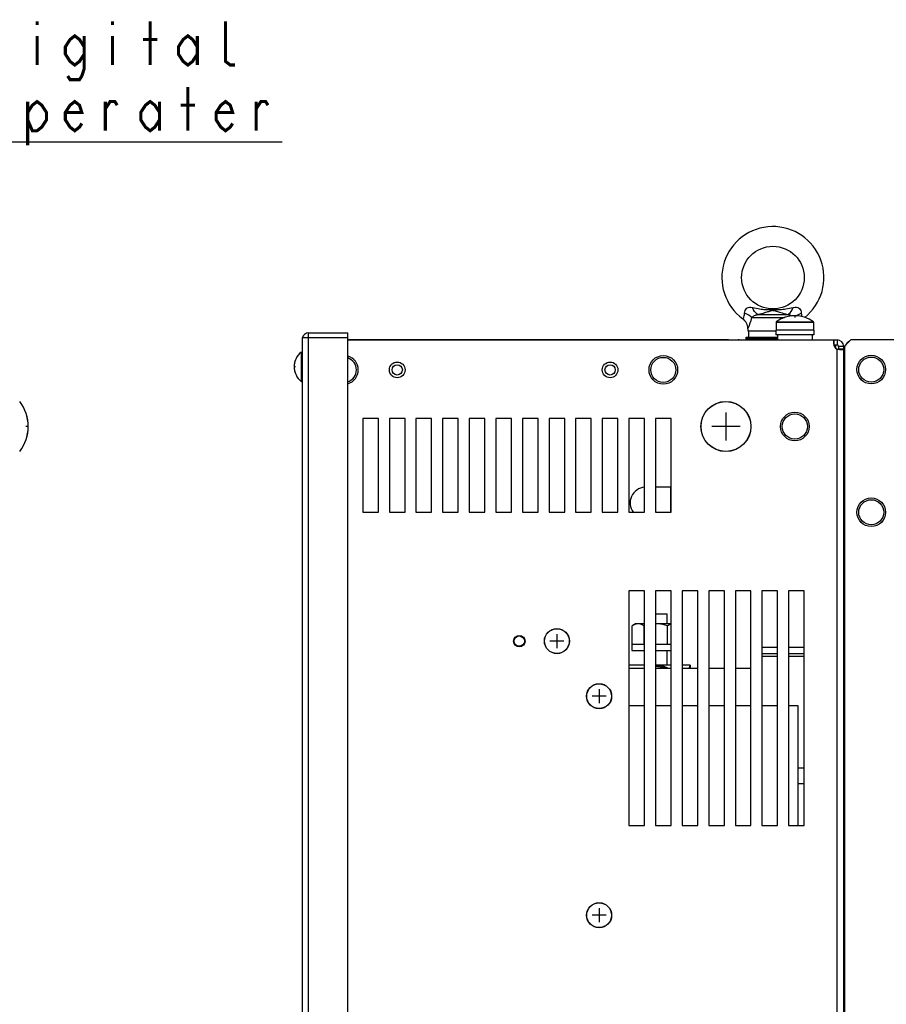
# Model space of a CAD drawing. Extents: x 28 to 410, y 33 to 287.
# Tile 18 of 35: x 116 to 171, y 202 to 265. Entities that reach past the tile are written whole.
import ezdxf

# ---------------------------------------------------------------- set-up
doc = ezdxf.new("R2010")
doc.units = 0
doc.header["$LTSCALE"] = 23.1
doc.layers.get('0').update_dxf_attribs({"linetype": 'CONTINUOUS'})
doc.layers.add('ALL_CURVE', color=7, linetype='CONTINUOUS')
doc.layers.add('ALL_NOTE', color=7, linetype='CONTINUOUS')

msp = doc.modelspace()

# ---------------------------------------------------------------- linework, layer by layer
at = {"color": 7, "linetype": 'CONTINUOUS'}
for p, q in [((163.534, 246.12), (163.644, 246.12)), ((162.292, 245.616), (164.384, 245.616)), ((162.694, 245.81), (164.595, 245.81)), ((162.044, 244.897), (162.044, 244.772)), ((163.844, 245.322), (163.844, 244.812)), ((163.844, 245.322), (166.244, 245.322)), ((163.853, 245.338), (166.236, 245.338)), ((166.244, 245.322), (166.244, 244.812)), ((133.564, 244.312), (133.564, 171.512)), ((136.484, 244.312), (133.564, 244.312)), ((133.771, 244.312), (133.604, 244.39)), ((133.984, 171.212), (133.984, 244.632)), ((133.984, 244.632), (136.484, 244.632)), ((136.484, 171.612), (136.484, 244.632)), ((161.944, 244.192), (161.944, 244.372)), ((161.944, 244.372), (163.944, 244.372)), ((161.944, 244.312), (163.944, 244.312)), ((161.944, 244.252), (163.944, 244.252)), ((162.044, 244.772), (163.824, 244.772)), ((162.104, 244.372), (162.104, 244.772)), ((163.824, 244.812), (163.824, 244.512)), ((166.264, 244.812), (163.824, 244.812)), ((166.264, 244.512), (163.824, 244.512)), ((163.944, 244.512), (163.944, 244.192)), ((166.144, 244.512), (166.144, 244.192)), ((166.264, 244.812), (166.264, 244.512)), ((160.804, 244.192), (136.484, 244.192)), ((157.204, 244.172), (157.204, 244.192)), ((157.604, 244.192), (157.604, 244.172)), ((160.804, 244.172), (160.804, 244.192)), ((161.486, 244.172), (161.486, 244.192)), ((167.532, 243.872), (167.744, 243.872)), ((167.542, 244.192), (167.542, 243.872)), ((167.744, 244.192), (167.744, 243.872)), ((167.844, 243.772), (167.844, 243.593)), ((168.164, 243.772), (167.844, 243.772)), ((168.164, 243.593), (167.844, 243.593)), ((133.507, 243.412), (133.507, 241.532)), ((133.507, 243.412), (133.564, 243.412)), ((168.244, 243.452), (168.164, 243.452)), ((168.244, 243.352), (168.164, 243.352)), ((133.507, 241.532), (133.564, 241.532)), ((168.244, 239.152), (168.164, 239.152)), ((157.144, 234.772), (156.144, 234.772)), ((157.124, 233.172), (157.124, 234.772)), ((156.144, 226.672), (156.883, 226.672)), ((156.883, 226.032), (156.883, 226.672)), ((168.164, 226.912), (168.244, 226.912)), ((154.864, 226.032), (154.663, 225.916)), ((155.444, 226.032), (154.864, 226.032)), ((156.164, 226.032), (156.144, 226.031)), ((157.144, 226.032), (156.144, 226.032)), ((154.663, 224.732), (154.663, 225.916)), ((155.444, 225.924), (155.414, 225.916)), ((155.414, 224.732), (155.414, 225.916)), ((156.915, 224.732), (156.915, 225.916)), ((154.624, 224.732), (154.624, 224.332)), ((154.624, 224.732), (155.444, 224.732)), ((156.144, 224.732), (157.144, 224.732)), ((154.624, 224.332), (155.444, 224.332)), ((156.144, 224.332), (157.144, 224.332)), ((156.883, 223.392), (156.883, 224.332)), ((162.944, 224.542), (163.944, 224.542)), ((162.944, 224.142), (163.944, 224.142)), ((164.644, 224.542), (165.644, 224.542)), ((164.644, 224.142), (165.644, 224.142)), ((163.944, 223.952), (162.944, 223.952)), ((165.644, 223.952), (164.644, 223.952)), ((155.444, 223.392), (154.444, 223.392)), ((155.444, 223.192), (154.444, 223.192)), ((157.144, 223.192), (156.144, 223.192)), ((157.144, 223.392), (156.324, 223.392)), ((158.364, 223.392), (157.844, 223.392)), ((158.844, 223.192), (157.844, 223.192)), ((158.364, 223.392), (158.28, 223.192)), ((158.364, 223.392), (158.364, 223.192)), ((160.544, 223.192), (159.544, 223.192)), ((162.244, 223.192), (161.244, 223.192)), ((154.464, 213.152), (154.464, 220.792)), ((155.444, 220.792), (154.464, 220.792)), ((157.144, 220.792), (156.144, 220.792)), ((158.844, 220.792), (157.844, 220.792)), ((160.544, 220.792), (159.544, 220.792)), ((162.244, 220.792), (161.244, 220.792)), ((163.944, 220.792), (162.944, 220.792)), ((165.264, 220.792), (164.644, 220.792)), ((165.264, 213.152), (165.264, 220.792)), ((154.444, 216.832), (154.464, 216.832)), ((165.264, 216.832), (165.644, 216.832)), ((154.444, 215.832), (154.464, 215.832)), ((165.264, 215.832), (165.644, 215.832))]:
    msp.add_line(p, q, dxfattribs=at)
at = {"color": 3, "linetype": 'CONTINUOUS'}
for p, q in [((168.644, 244.212), (168.244, 243.812)), ((168.644, 244.212), (190.164, 244.212)), ((167.523, 244.172), (136.484, 244.172)), ((161.486, 244.192), (167.744, 244.192)), ((167.523, 244.172), (167.523, 243.951)), ((167.644, 243.872), (167.644, 243.665)), ((167.744, 143.231), (167.744, 243.593)), ((168.164, 143.052), (168.164, 243.772)), ((168.244, 143.012), (168.244, 243.812)), ((137.444, 239.172), (137.444, 233.172)), ((138.444, 239.172), (137.444, 239.172)), ((138.444, 233.172), (138.444, 239.172)), ((139.144, 239.172), (139.144, 233.172)), ((140.144, 239.172), (139.144, 239.172)), ((140.144, 233.172), (140.144, 239.172)), ((140.844, 239.172), (140.844, 233.172)), ((141.844, 239.172), (140.844, 239.172)), ((141.844, 233.172), (141.844, 239.172)), ((142.544, 239.172), (142.544, 233.172)), ((143.544, 239.172), (142.544, 239.172)), ((143.544, 233.172), (143.544, 239.172)), ((144.244, 239.172), (144.244, 233.172)), ((145.244, 239.172), (144.244, 239.172)), ((145.244, 233.172), (145.244, 239.172)), ((145.944, 239.172), (145.944, 233.172)), ((146.944, 239.172), (145.944, 239.172)), ((146.944, 233.172), (146.944, 239.172)), ((147.644, 239.172), (147.644, 233.172)), ((148.644, 239.172), (147.644, 239.172)), ((148.644, 233.172), (148.644, 239.172)), ((149.344, 239.172), (149.344, 233.172)), ((150.344, 239.172), (149.344, 239.172)), ((150.344, 233.172), (150.344, 239.172)), ((151.044, 239.172), (151.044, 233.172)), ((152.044, 239.172), (151.044, 239.172)), ((152.044, 233.172), (152.044, 239.172)), ((152.744, 239.172), (152.744, 233.172)), ((153.744, 239.172), (152.744, 239.172)), ((153.744, 233.172), (153.744, 239.172)), ((154.444, 239.172), (154.444, 233.172)), ((155.444, 239.172), (154.444, 239.172)), ((155.444, 233.172), (155.444, 239.172)), ((156.144, 239.172), (156.144, 233.172)), ((157.144, 239.172), (156.144, 239.172)), ((157.144, 233.172), (157.144, 239.172)), ((168.244, 239.032), (168.164, 239.032)), ((137.444, 233.172), (138.444, 233.172)), ((139.144, 233.172), (140.144, 233.172)), ((140.844, 233.172), (141.844, 233.172)), ((142.544, 233.172), (143.544, 233.172)), ((144.244, 233.172), (145.244, 233.172)), ((145.944, 233.172), (146.944, 233.172)), ((147.644, 233.172), (148.644, 233.172)), ((149.344, 233.172), (150.344, 233.172)), ((151.044, 233.172), (152.044, 233.172)), ((152.744, 233.172), (153.744, 233.172)), ((154.444, 233.172), (155.444, 233.172)), ((156.144, 233.172), (157.144, 233.172)), ((154.444, 228.152), (154.444, 213.152)), ((155.444, 228.152), (154.444, 228.152)), ((155.444, 213.152), (155.444, 228.152)), ((156.144, 228.152), (156.144, 213.152)), ((157.144, 228.152), (156.144, 228.152)), ((157.144, 213.152), (157.144, 228.152)), ((157.844, 228.152), (157.844, 213.152)), ((158.844, 228.152), (157.844, 228.152)), ((158.844, 213.152), (158.844, 228.152)), ((159.544, 228.152), (159.544, 213.152)), ((160.544, 228.152), (159.544, 228.152)), ((160.544, 213.152), (160.544, 228.152)), ((161.244, 228.152), (161.244, 213.152)), ((162.244, 228.152), (161.244, 228.152)), ((162.244, 213.152), (162.244, 228.152)), ((162.944, 228.152), (162.944, 213.152)), ((163.944, 228.152), (162.944, 228.152)), ((163.944, 213.152), (163.944, 228.152)), ((164.644, 228.152), (164.644, 213.152)), ((165.644, 228.152), (164.644, 228.152)), ((165.644, 213.152), (165.644, 228.152)), ((168.244, 227.172), (168.164, 227.172)), ((154.444, 213.152), (155.444, 213.152)), ((156.144, 213.152), (157.144, 213.152)), ((157.844, 213.152), (158.844, 213.152)), ((159.544, 213.152), (160.544, 213.152)), ((161.244, 213.152), (162.244, 213.152)), ((162.944, 213.152), (163.944, 213.152)), ((164.644, 213.152), (165.644, 213.152))]:
    msp.add_line(p, q, dxfattribs=at)
at = {"color": 7, "linetype": 'CONTINUOUS'}
for points in [[(161.836, 245.893), (161.845, 245.99), (161.87, 246.071), (161.906, 246.138), (161.949, 246.19), (162.002, 246.23), (162.063, 246.258), (162.138, 246.273), (162.229, 246.274), (162.343, 246.256)], [(162.694, 245.81), (162.622, 245.843), (162.548, 245.907), (162.475, 246), (162.406, 246.118), (162.343, 246.256)], [(162.343, 246.256), (162.469, 246.23), (162.585, 246.207), (162.694, 246.188), (162.795, 246.172), (162.89, 246.158), (162.98, 246.147), (163.064, 246.139), (163.144, 246.132), (163.218, 246.127), (163.287, 246.124), (163.353, 246.122), (163.417, 246.121), (163.477, 246.12), (163.534, 246.12)], [(163.644, 246.12), (163.704, 246.12), (163.767, 246.12), (163.831, 246.121), (163.898, 246.121), (163.967, 246.123), (164.04, 246.126), (164.117, 246.13), (164.198, 246.136), (164.285, 246.145), (164.378, 246.155), (164.477, 246.169), (164.583, 246.186), (164.695, 246.206), (164.816, 246.229), (164.946, 246.256)], [(164.595, 245.81), (164.666, 245.843), (164.741, 245.907), (164.814, 246), (164.883, 246.118), (164.946, 246.256)], [(164.946, 246.256), (165.06, 246.274), (165.151, 246.273), (165.226, 246.258), (165.287, 246.23), (165.339, 246.19), (165.383, 246.138), (165.419, 246.071), (165.444, 245.99), (165.453, 245.893)], [(161.717, 245.543), (161.722, 245.549), (161.735, 245.568), (161.756, 245.6), (161.783, 245.649), (161.809, 245.716), (161.829, 245.798), (161.836, 245.893)], [(162.292, 245.616), (162.207, 245.692), (162.1, 245.766), (161.975, 245.834), (161.836, 245.893)], [(162.044, 244.897), (162.052, 244.912), (162.072, 244.954), (162.105, 245.027), (162.149, 245.133), (162.2, 245.272), (162.25, 245.437), (162.292, 245.616)], [(162.292, 245.616), (162.337, 245.656), (162.384, 245.691), (162.431, 245.721), (162.477, 245.746), (162.524, 245.767), (162.574, 245.785), (162.629, 245.799), (162.694, 245.81)], [(162.694, 245.81), (162.827, 245.845), (162.94, 245.876), (163.039, 245.904), (163.125, 245.929), (163.201, 245.952), (163.269, 245.973), (163.329, 245.992), (163.382, 246.009), (163.429, 246.024), (163.47, 246.038), (163.508, 246.049), (163.541, 246.06), (163.57, 246.068), (163.597, 246.074), (163.621, 246.078), (163.644, 246.079)], [(163.644, 246.079), (163.67, 246.077), (163.697, 246.073), (163.727, 246.065), (163.761, 246.056), (163.799, 246.044), (163.841, 246.03), (163.889, 246.015), (163.942, 245.998), (164.003, 245.978), (164.072, 245.957), (164.15, 245.933), (164.239, 245.907), (164.34, 245.878), (164.458, 245.846), (164.595, 245.81)], [(164.595, 245.81), (164.66, 245.799), (164.715, 245.785), (164.765, 245.767), (164.812, 245.746), (164.858, 245.721), (164.859, 245.72)], [(165.131, 245.726), (165.189, 245.766), (165.314, 245.834), (165.453, 245.893)], [(165.453, 245.893), (165.46, 245.798), (165.48, 245.716), (165.495, 245.678)], [(167.844, 243.593), (167.843, 243.577), (167.841, 243.572)], [(155.039, 226.032), (154.965, 226.027), (154.891, 226.013), (154.817, 225.99), (154.742, 225.957), (154.663, 225.916)], [(155.414, 225.916), (155.336, 225.957), (155.26, 225.99), (155.186, 226.013), (155.112, 226.027), (155.039, 226.032)], [(156.915, 225.916), (156.759, 225.957), (156.608, 225.989), (156.46, 226.013), (156.312, 226.027), (156.164, 226.032)], [(157.144, 226.013), (157.143, 226.013), (157.069, 225.99), (156.993, 225.957), (156.915, 225.916)]]:
    msp.add_lwpolyline(points, dxfattribs=at)
at = {"color": 3, "linetype": 'CONTINUOUS'}
for points in [[(168.041, 243.551), (168.019, 243.551), (167.971, 243.554), (167.919, 243.559), (167.862, 243.568), (167.804, 243.579), (167.744, 243.593)], [(168.164, 243.593), (168.16, 243.579), (168.148, 243.568), (168.127, 243.559), (168.098, 243.554), (168.062, 243.551), (168.041, 243.551)]]:
    msp.add_lwpolyline(points, dxfattribs=at)
at = {"color": 7, "linetype": 'CONTINUOUS'}
for centre, radius in [((163.644, 248.172), 2), ((156.644, 242.272), 0.8), ((169.924, 242.292), 0.8), ((139.644, 242.272), 0.33), ((153.244, 242.272), 0.33), ((160.644, 238.652), 1.6), ((160.644, 238.652), 1.592), ((165.044, 238.652), 0.8), ((169.924, 233.172), 0.8), ((149.844, 224.932), 0.8), ((149.844, 224.932), 0.792), ((152.544, 221.412), 0.8), ((152.544, 221.412), 0.792), ((152.544, 207.412), 0.8), ((152.544, 207.412), 0.792)]:
    msp.add_circle(centre, radius, dxfattribs=at)
at = {"color": 3, "linetype": 'CONTINUOUS'}
for centre, radius in [((156.644, 242.272), 0.915), ((169.924, 242.292), 0.915), ((139.644, 242.272), 0.5), ((153.244, 242.272), 0.5), ((165.044, 238.652), 0.915), ((169.924, 233.172), 0.915), ((147.444, 224.932), 0.365), ((147.444, 224.932), 0.33)]:
    msp.add_circle(centre, radius, dxfattribs=at)
at = {"color": 7, "linetype": 'CONTINUOUS'}
for centre, radius, start, end in [((163.644, 248.172), 3.26, 308.57646, 233.76255), ((161.244, 244.897), 0.8, 359.99986, 53.76263), ((165.044, 243.732), 2, 53.41893, 126.58107), ((163.864, 245.322), 0.02, 126.58107, 180), ((166.224, 245.322), 0.02, 0, 53.41893), ((133.984, 244.212), 0.42, 90, 166.19103), ((167.744, 243.772), 0.1, 0, 90), ((134.284, 242.472), 1.22, 129.60193, 230.39807), ((136.244, 242.272), 0.8, 287.69467, 72.30533), ((113.475, 238.652), 2.6, 322.23653, 37.76347), ((155.524, 233.772), 1, 94.59483, 217.24264), ((156.164, 221.852), 1.55, 117.70577, 119.90498), ((156.164, 221.852), 1.55, 60.09502, 90.74768), ((156.164, 221.852), 1.51, 62.60741, 90.76747), ((156.164, 221.852), 1.45, 67.68111, 90.79355)]:
    msp.add_arc(centre, radius, start, end, dxfattribs=at)
at = {"color": 3, "linetype": 'CONTINUOUS'}
for centre, radius, start, end in [((161.486, 243.772), 0.42, 90, 107.67687), ((167.923, 243.951), 0.4, 180, 243.41025), ((167.744, 243.772), 0.42, 0, 90), ((168.924, 243.452), 0.76, 153.71925, 180), ((168.924, 243.452), 0.76, 120.74868, 149.25132), ((136.244, 242.272), 0.915, 285.20999, 74.78876)]:
    msp.add_arc(centre, radius, start, end, dxfattribs=at)
at = {"layer": 'ALL_CURVE', "color": 40, "linetype": 'CONTINUOUS'}
for p, q in [((165.044, 245.732), (165.044, 245.609)), ((133.143, 242.472), (133.064, 242.472)), ((160.644, 239.552), (160.644, 237.752)), ((116.075, 238.652), (115.914, 238.652)), ((161.544, 238.652), (159.744, 238.652)), ((149.844, 225.372), (149.844, 224.492)), ((150.284, 224.932), (149.404, 224.932)), ((152.544, 221.852), (152.544, 220.972)), ((152.984, 221.412), (152.104, 221.412)), ((152.544, 207.852), (152.544, 206.972)), ((152.984, 207.412), (152.104, 207.412))]:
    msp.add_line(p, q, dxfattribs=at)
for centre, radius, start, end in [((165.044, 243.732), 2, 69.8182, 110.1818), ((134.284, 242.472), 1.22, 159.36221, 200.63779), ((113.475, 238.652), 2.6, 339.74775, 20.25225)]:
    msp.add_arc(centre, radius, start, end, dxfattribs=at)
at = {"layer": 'ALL_NOTE', "color": 2, "linetype": 'CONTINUOUS'}
msp.add_line((113.028, 256.856), (132.292, 256.856), dxfattribs=at)
at = {"layer": 'ALL_NOTE', "color": 2, "linetype": 'CONTINUOUS', "const_width": 0.2}
for points in [[(116.64, 264.556), (116.64, 264.322)], [(121.456, 264.556), (121.456, 264.322)], [(123.864, 261.756), (123.864, 264.556)], [(129.282, 261.756), (128.981, 261.756), (128.68, 261.989), (128.68, 264.556)], [(116.64, 263.622), (116.64, 261.756)], [(119.65, 262.456), (119.349, 261.989), (119.048, 261.756), (118.747, 261.989), (118.446, 262.456), (118.446, 262.922), (118.747, 263.389), (119.048, 263.622), (119.349, 263.389), (119.65, 262.922)], [(119.65, 263.622), (119.65, 261.522), (119.499, 261.056), (119.349, 260.822), (118.747, 260.822), (118.596, 261.056)], [(121.456, 263.622), (121.456, 261.756)], [(126.874, 262.456), (126.573, 261.989), (126.272, 261.756), (125.971, 261.989), (125.67, 262.456), (125.67, 262.922), (125.971, 263.389), (126.272, 263.622), (126.573, 263.389), (126.874, 262.922)], [(126.874, 263.622), (126.874, 261.756)], [(123.412, 263.389), (124.315, 263.389)], [(126.272, 257.556), (126.272, 260.356)], [(116.038, 258.722), (116.339, 259.189), (116.64, 259.422), (116.941, 259.189), (117.242, 258.722), (117.242, 258.256), (116.941, 257.789), (116.64, 257.556), (116.339, 257.556), (116.038, 258.256)], [(116.038, 259.422), (116.038, 256.622)], [(119.499, 258.022), (119.349, 257.789), (119.048, 257.556), (118.747, 257.789), (118.446, 258.256), (118.446, 258.722), (118.747, 259.189), (119.048, 259.422), (119.349, 259.189), (119.499, 258.722), (118.446, 258.722)], [(121.004, 258.956), (121.305, 259.422), (121.606, 259.422), (121.757, 259.189)], [(121.004, 257.556), (121.004, 259.422)], [(124.466, 258.256), (124.165, 257.789), (123.864, 257.556), (123.563, 257.789), (123.262, 258.256), (123.262, 258.722), (123.563, 259.189), (123.864, 259.422), (124.165, 259.189), (124.466, 258.722)], [(124.466, 259.422), (124.466, 257.556)], [(129.131, 258.022), (128.981, 257.789), (128.68, 257.556), (128.379, 257.789), (128.078, 258.256), (128.078, 258.722), (128.379, 259.189), (128.68, 259.422), (128.981, 259.189), (129.131, 258.722), (128.078, 258.722)], [(130.636, 258.956), (130.937, 259.422), (131.238, 259.422), (131.389, 259.189)], [(130.636, 257.556), (130.636, 259.422)], [(125.82, 259.189), (126.723, 259.189)]]:
    msp.add_lwpolyline(points, dxfattribs=at)

doc.saveas('drawing.dxf')
